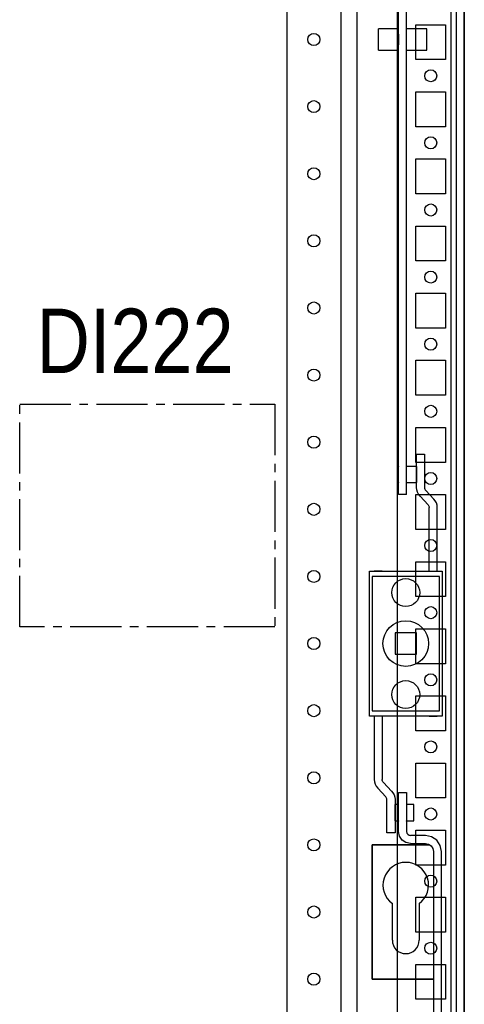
# Model space of a CAD drawing. Header units: inches. Extents: x 614 to 6314, y 704 to 4696.
# Tile 53 of 78: x 3881 to 4047, y 2283 to 2650. Entities that reach past the tile are written whole.
import ezdxf
from ezdxf.enums import TextEntityAlignment as Align

# ---------------------------------------------------------------- set-up
doc = ezdxf.new("R2010")
doc.units = ezdxf.units.IN
doc.header["$MEASUREMENT"] = 0
doc.linetypes.add('CENTER2', pattern=[28.575, 19.05, -3.175, 3.175, -3.175])
doc.layers.add('HANDLE_ROTARY', color=7, linetype='Continuous')
doc.layers.add('PWR_0250HP', color=7, linetype='Continuous')
doc.styles.get("Standard").update_dxf_attribs({"font": 'ARIALN.TTF'})

# ---------------------------------------------------------------- blocks, each defined once
blk = doc.blocks.new('ENCL_FRONT')
for p, q in [((-400, 2066.5), (-400, 171.5)), ((375, 2066.5), (375, 171.5)), ((400, 171.5), (400, 2066.5)), ((360, 2061.57), (360, 171.5)), ((382, 1382.5), (382, 1395.5)), ((382, 1395.5), (393, 1395.5)), ((393, 1395.5), (393, 1382.5)), ((393, 1382.5), (382, 1382.5)), ((382, 1357.5), (382, 1370.5)), ((382, 1370.5), (393, 1370.5)), ((393, 1370.5), (393, 1357.5)), ((393, 1357.5), (382, 1357.5)), ((382, 1332.5), (382, 1345.5)), ((382, 1345.5), (393, 1345.5)), ((393, 1345.5), (393, 1332.5)), ((393, 1332.5), (382, 1332.5)), ((382, 1307.5), (382, 1320.5)), ((382, 1320.5), (393, 1320.5)), ((393, 1320.5), (393, 1307.5)), ((393, 1307.5), (382, 1307.5)), ((382, 1282.5), (382, 1295.5)), ((382, 1295.5), (393, 1295.5)), ((393, 1295.5), (393, 1282.5)), ((393, 1282.5), (382, 1282.5)), ((382, 1257.5), (382, 1270.5)), ((382, 1270.5), (393, 1270.5)), ((393, 1270.5), (393, 1257.5)), ((393, 1257.5), (382, 1257.5)), ((382, 1232.5), (382, 1245.5)), ((382, 1245.5), (393, 1245.5)), ((393, 1245.5), (393, 1232.5)), ((393, 1232.5), (382, 1232.5)), ((382, 1207.5), (382, 1220.5)), ((382, 1220.5), (393, 1220.5)), ((393, 1220.5), (393, 1207.5)), ((393, 1207.5), (382, 1207.5)), ((382, 1182.5), (382, 1195.5)), ((382, 1195.5), (393, 1195.5)), ((393, 1195.5), (393, 1182.5)), ((393, 1182.5), (382, 1182.5)), ((382, 1157.5), (382, 1170.5)), ((382, 1170.5), (393, 1170.5)), ((393, 1170.5), (393, 1157.5)), ((393, 1157.5), (382, 1157.5)), ((382, 1132.5), (382, 1145.5)), ((382, 1145.5), (393, 1145.5)), ((393, 1145.5), (393, 1132.5)), ((393, 1132.5), (382, 1132.5)), ((382, 1107.5), (382, 1120.5)), ((382, 1120.5), (393, 1120.5)), ((393, 1120.5), (393, 1107.5)), ((393, 1107.5), (382, 1107.5)), ((382, 1082.5), (382, 1095.5)), ((382, 1095.5), (393, 1095.5)), ((393, 1095.5), (393, 1082.5)), ((393, 1082.5), (382, 1082.5)), ((382, 1057.5), (382, 1070.5)), ((382, 1070.5), (393, 1070.5)), ((393, 1070.5), (393, 1057.5)), ((393, 1057.5), (382, 1057.5)), ((382, 1032.5), (382, 1045.5)), ((382, 1045.5), (393, 1045.5)), ((393, 1045.5), (393, 1032.5)), ((393, 1032.5), (382, 1032.5))]:
    blk.add_line(p, q)
for centre in [(387.5, 1376.5), (387.5, 1351.5), (387.5, 1326.5), (387.5, 1301.5), (387.5, 1276.5), (387.5, 1251.5), (387.5, 1226.5), (387.5, 1201.5), (387.5, 1176.5), (387.5, 1151.5), (387.5, 1126.5), (387.5, 1101.5), (387.5, 1076.5), (387.5, 1051.5)]:
    blk.add_circle(centre, 2.25)
blk = doc.blocks.new('DOOR_FRONT')
for p, q in [((395, -4.5), (395, -1962.5)), ((397, -4.5), (397, -1962.5)), ((333.99, -1879), (333.99, -88)), ((353.99, -88), (353.99, -1879)), ((375.5, -878), (375.5, -684)), ((378.5, -878), (378.5, -684)), ((368, -712.5), (368, -704.5)), ((375.5, -704.5), (368, -704.5)), ((375.5, -712.5), (375.5, -704.5)), ((375.5, -706.5), (375.5, -710.5)), ((378.5, -712.5), (378.5, -704.5)), ((386, -704.5), (378.5, -704.5)), ((378.5, -710.5), (378.5, -706.5)), ((386, -712.5), (386, -704.5)), ((368, -712.5), (375.5, -712.5)), ((378.5, -712.5), (386, -712.5)), ((382.21, -875.38), (382.21, -863)), ((382.21, -863), (385.21, -863)), ((385.21, -863), (385.21, -875.38)), ((375.21, -867.5), (375.21, -873.5)), ((375.5, -867.5), (375.21, -867.5)), ((375.5, -867.4), (375.5, -867.5)), ((378.5, -867.5), (378.5, -867.4)), ((382.21, -867.5), (378.5, -867.5)), ((382.21, -867.5), (382.21, -873.5)), ((375.21, -873.5), (375.5, -873.5)), ((375.5, -873.5), (375.5, -873.6)), ((378.5, -873.5), (382.21, -873.5)), ((378.5, -873.6), (378.5, -873.5)), ((382.29, -876.26), (382.21, -875.38)), ((382.55, -877.1), (382.29, -876.26)), ((385.21, -875.38), (385.24, -875.67)), ((385.24, -875.67), (385.32, -875.95)), ((385.32, -875.95), (385.46, -876.21)), ((385.46, -876.21), (385.65, -876.44)), ((388.64, -879.68), (385.65, -876.44)), ((378.5, -878), (375.5, -878)), ((382.97, -877.88), (382.55, -877.1)), ((383.52, -878.56), (382.97, -877.88)), ((383.52, -878.56), (386.52, -881.8)), ((389.2, -880.36), (388.64, -879.68)), ((386.52, -881.8), (386.7, -882.03)), ((386.7, -882.03), (386.84, -882.29)), ((386.84, -882.29), (386.93, -882.57)), ((386.93, -882.57), (386.96, -882.86)), ((386.96, -906.5), (386.96, -882.86)), ((389.61, -881.14), (389.2, -880.36)), ((389.87, -881.99), (389.61, -881.14)), ((389.96, -882.86), (389.87, -881.99)), ((389.96, -906.5), (389.96, -882.86)), ((364.71, -960.5), (364.71, -906.5)), ((364.71, -906.5), (391.71, -906.5)), ((390.71, -908.5), (365.71, -908.5)), ((365.71, -908.5), (365.71, -958.5)), ((369.46, -906.5), (366.46, -906.5)), ((389.96, -906.5), (389.96, -906.5)), ((390.71, -958.5), (390.71, -908.5)), ((391.71, -906.5), (391.71, -960.5)), ((382.21, -929.5), (374.21, -929.5)), ((374.21, -929.5), (374.21, -937.5)), ((382.21, -937.5), (382.21, -929.5)), ((374.21, -937.5), (382.21, -937.5)), ((391.71, -960.5), (364.71, -960.5)), ((365.71, -958.5), (390.71, -958.5)), ((366.46, -960.5), (366.46, -984.14)), ((369.46, -960.5), (369.46, -984.14)), ((386.96, -960.5), (389.96, -960.5)), ((366.46, -984.14), (366.54, -985.01)), ((366.54, -985.01), (366.8, -985.86)), ((366.8, -985.86), (367.21, -986.64)), ((369.48, -984.43), (369.46, -984.14)), ((369.57, -984.71), (369.48, -984.43)), ((369.71, -984.97), (369.57, -984.71)), ((369.89, -985.2), (369.71, -984.97)), ((372.89, -988.44), (369.89, -985.2)), ((367.21, -986.64), (367.77, -987.32)), ((367.77, -987.32), (370.76, -990.56)), ((372.89, -988.44), (373.44, -989.12)), ((373.44, -989.12), (373.86, -989.9)), ((373.86, -989.9), (374.12, -990.74)), ((375.5, -1003.5), (375.5, -989)), ((375.5, -989), (378.5, -989)), ((378.5, -989), (378.5, -1003.5)), ((370.95, -990.79), (370.76, -990.56)), ((371.09, -991.05), (370.95, -990.79)), ((371.17, -991.33), (371.09, -991.05)), ((371.2, -991.62), (371.17, -991.33)), ((371.2, -1004), (371.2, -991.62)), ((374.12, -990.74), (374.2, -991.62)), ((374.2, -991.62), (374.2, -1004)), ((374.2, -999.5), (374.2, -993.5)), ((375.5, -993.5), (374.2, -993.5)), ((375.5, -993.4), (375.5, -993.5)), ((378.5, -993.5), (378.5, -993.4)), ((381.2, -993.5), (378.5, -993.5)), ((381.2, -999.5), (381.2, -993.5)), ((374.2, -999.5), (375.5, -999.5)), ((375.5, -999.5), (375.5, -999.6)), ((378.5, -999.5), (381.2, -999.5)), ((378.5, -999.6), (378.5, -999.5)), ((374.2, -1004), (371.2, -1004)), ((375.84, -1005.22), (375.5, -1003.5)), ((378.5, -1003.5), (378.61, -1004.07)), ((378.61, -1004.07), (378.94, -1004.56)), ((378.94, -1004.56), (379.43, -1004.89)), ((379.43, -1004.89), (380, -1005)), ((387.05, -1008.5), (365.71, -1008.5)), ((365.71, -1058.5), (365.71, -1008.5)), ((365.71, -1008.5), (387.05, -1008.5)), ((365.71, -1008.5), (365.71, -1058.5)), ((376.82, -1006.68), (375.84, -1005.22)), ((378.28, -1007.66), (376.82, -1006.68)), ((380, -1008), (378.28, -1007.66)), ((385.5, -1005), (380, -1005)), ((380, -1008), (385.5, -1008)), ((387.8, -1005.46), (385.5, -1005)), ((385.5, -1008), (386.65, -1008.23)), ((386.65, -1008.23), (387.62, -1008.88)), ((389.74, -1006.76), (387.8, -1005.46)), ((391.04, -1008.7), (389.74, -1006.76)), ((387.62, -1008.88), (388.27, -1009.85)), ((388.27, -1009.85), (388.5, -1011)), ((388.5, -1011), (388.5, -1092.5)), ((391.5, -1011), (391.04, -1008.7)), ((391.5, -1092.5), (391.5, -1011)), ((373.21, -1044), (373.21, -1030.37)), ((383.21, -1030.37), (383.21, -1044)), ((388.5, -1058.5), (365.71, -1058.5)), ((365.71, -1058.5), (388.5, -1058.5))]:
    blk.add_line(p, q)
for centre, radius in [((343.99, -708.5), 2.25), ((343.99, -733.5), 2.25), ((343.99, -758.5), 2.25), ((343.99, -783.5), 2.25), ((343.99, -808.5), 2.25), ((343.99, -833.5), 2.25), ((343.99, -858.5), 2.25), ((343.99, -883.5), 2.25), ((343.99, -908.5), 2.25), ((378.21, -914.5), 5.2), ((378.21, -933.5), 8.5), ((343.99, -933.5), 2.25), ((378.21, -952.5), 5.2), ((343.99, -958.5), 2.25), ((343.99, -983.5), 2.25), ((343.99, -1008.5), 2.25), ((343.99, -1033.5), 2.25), ((343.99, -1058.5), 2.25)]:
    blk.add_circle(centre, radius)
for centre, radius, start, end in [((378.21, -1023.5), 8.5, 306.0319, 233.9681), ((378.21, -1044), 5, 180, 0)]:
    blk.add_arc(centre, radius, start, end)

msp = doc.modelspace()

# ---------------------------------------------------------------- linework, layer by layer
at = {"linetype": 'CENTER2'}
msp.add_lwpolyline([(3881.308, 2506.399), (3976.308, 2506.399), (3976.308, 2423.399), (3881.308, 2423.399)], close=True, dxfattribs=at)

# ---------------------------------------------------------------- block references
for p in [(3646.842, 1252.212), (4446.842, 1252.212)]:
    msp.add_blockref('ENCL_FRONT', p)
at = {"layer": 'HANDLE_ROTARY'}
msp.add_blockref('DOOR_FRONT', (3646.842, 3350.712), dxfattribs=at)

# ---------------------------------------------------------------- texts
at = {"layer": 'PWR_0250HP', "lineweight": 15}
msp.add_text('DI222', height=24, dxfattribs=at).set_placement((3924.261, 2530.129), align=Align.MIDDLE)

doc.saveas('drawing.dxf')
